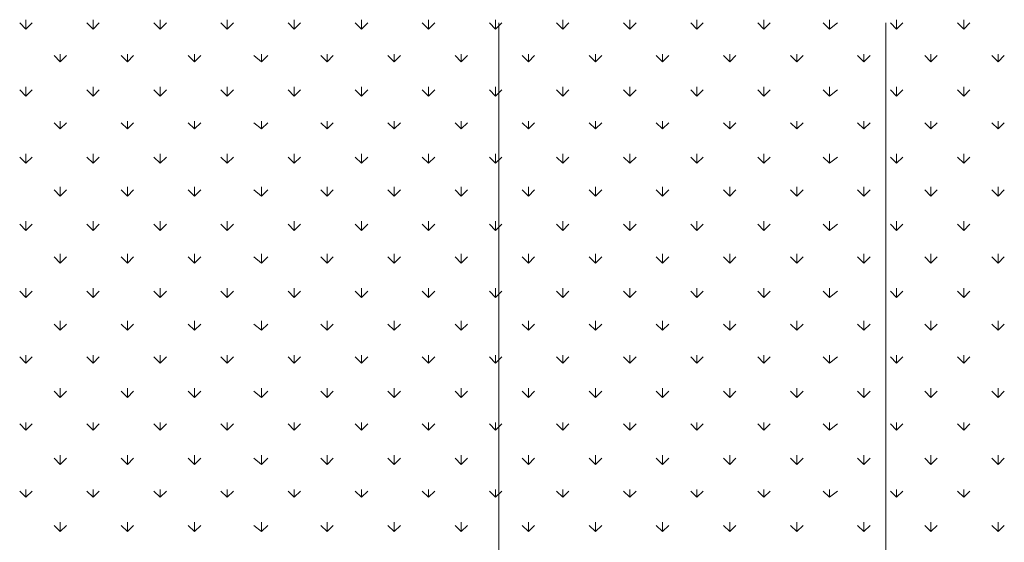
# Model space of a CAD drawing. Header units: millimetres. Extents: x 17 to 403, y 12 to 285.
# Tile 60 of 145: x 111 to 137, y 209 to 223. Entities that reach past the tile are written whole.
import ezdxf

# ---------------------------------------------------------------- set-up
doc = ezdxf.new("R2010")
doc.units = ezdxf.units.MM
doc.layers.add('LINE_000000', color=7, linetype='Continuous')

msp = doc.modelspace()

# ---------------------------------------------------------------- linework, layer by layer
at = {"layer": 'LINE_000000', "lineweight": 0}
for p, q in [((110.829, 222.462), (110.659, 222.631)), ((110.829, 222.462), (110.829, 222.716)), ((110.829, 222.462), (110.998, 222.631)), ((112.649, 222.462), (112.48, 222.631)), ((112.649, 222.462), (112.649, 222.716)), ((112.649, 222.462), (112.818, 222.631)), ((114.469, 222.462), (114.3, 222.631)), ((114.469, 222.462), (114.469, 222.716)), ((114.469, 222.462), (114.639, 222.631)), ((116.29, 222.462), (116.12, 222.631)), ((116.29, 222.462), (116.29, 222.716)), ((116.29, 222.462), (116.459, 222.631)), ((118.11, 222.462), (117.941, 222.631)), ((118.11, 222.462), (118.11, 222.716)), ((118.11, 222.462), (118.279, 222.631)), ((119.93, 222.462), (119.761, 222.631)), ((119.93, 222.462), (119.93, 222.716)), ((119.93, 222.462), (120.1, 222.631)), ((121.751, 222.462), (121.581, 222.631)), ((121.751, 222.462), (121.751, 222.716)), ((121.751, 222.462), (121.92, 222.631)), ((123.571, 222.462), (123.402, 222.631)), ((123.571, 222.462), (123.571, 222.716)), ((123.571, 222.462), (123.74, 222.631)), ((123.656, 222.631), (123.656, 205.105)), ((125.391, 222.462), (125.222, 222.631)), ((125.391, 222.462), (125.391, 222.716)), ((125.391, 222.462), (125.561, 222.631)), ((127.212, 222.462), (127.042, 222.631)), ((127.212, 222.462), (127.212, 222.716)), ((127.212, 222.462), (127.381, 222.631)), ((129.032, 222.462), (128.863, 222.631)), ((129.032, 222.462), (129.032, 222.716)), ((129.032, 222.462), (129.201, 222.631)), ((130.852, 222.462), (130.683, 222.631)), ((130.852, 222.462), (130.852, 222.716)), ((130.852, 222.462), (131.022, 222.631)), ((132.63, 222.462), (132.461, 222.631)), ((132.63, 222.462), (132.63, 222.716)), ((132.63, 222.462), (132.842, 222.631)), ((134.154, 222.631), (134.154, 205.105)), ((134.451, 222.462), (134.281, 222.631)), ((134.451, 222.462), (134.451, 222.716)), ((134.451, 222.462), (134.62, 222.631)), ((136.271, 222.462), (136.102, 222.631)), ((136.271, 222.462), (136.271, 222.716)), ((136.271, 222.462), (136.44, 222.631)), ((111.76, 221.573), (111.591, 221.742)), ((111.76, 221.573), (111.76, 221.784)), ((111.76, 221.573), (111.929, 221.742)), ((113.58, 221.573), (113.411, 221.742)), ((113.58, 221.573), (113.58, 221.784)), ((113.58, 221.573), (113.75, 221.742)), ((115.401, 221.573), (115.231, 221.742)), ((115.401, 221.573), (115.401, 221.784)), ((115.401, 221.573), (115.57, 221.742)), ((117.221, 221.573), (117.009, 221.742)), ((117.221, 221.573), (117.221, 221.784)), ((117.221, 221.573), (117.39, 221.742)), ((118.999, 221.573), (118.83, 221.742)), ((118.999, 221.573), (118.999, 221.784)), ((118.999, 221.573), (119.168, 221.742)), ((120.819, 221.573), (120.65, 221.742)), ((120.819, 221.573), (120.819, 221.784)), ((120.819, 221.573), (120.989, 221.742)), ((122.64, 221.573), (122.47, 221.742)), ((122.64, 221.573), (122.64, 221.784)), ((122.64, 221.573), (122.809, 221.742)), ((124.46, 221.573), (124.291, 221.742)), ((124.46, 221.573), (124.46, 221.784)), ((124.46, 221.573), (124.629, 221.742)), ((126.28, 221.573), (126.111, 221.742)), ((126.28, 221.573), (126.28, 221.784)), ((126.28, 221.573), (126.45, 221.742)), ((128.101, 221.573), (127.931, 221.742)), ((128.101, 221.573), (128.101, 221.784)), ((128.101, 221.573), (128.27, 221.742)), ((129.921, 221.573), (129.752, 221.742)), ((129.921, 221.573), (129.921, 221.784)), ((129.921, 221.573), (130.09, 221.742)), ((131.741, 221.573), (131.572, 221.742)), ((131.741, 221.573), (131.741, 221.784)), ((131.741, 221.573), (131.911, 221.742)), ((133.562, 221.573), (133.392, 221.742)), ((133.562, 221.573), (133.562, 221.784)), ((133.562, 221.573), (133.731, 221.742)), ((135.382, 221.573), (135.213, 221.742)), ((135.382, 221.573), (135.382, 221.784)), ((135.382, 221.573), (135.551, 221.742)), ((137.202, 221.573), (137.033, 221.742)), ((137.202, 221.573), (137.202, 221.784)), ((137.202, 221.573), (137.372, 221.742)), ((110.829, 220.641), (110.659, 220.811)), ((110.829, 220.641), (110.829, 220.895)), ((110.829, 220.641), (110.998, 220.811)), ((112.649, 220.641), (112.48, 220.811)), ((112.649, 220.641), (112.649, 220.895)), ((112.649, 220.641), (112.818, 220.811)), ((114.469, 220.641), (114.3, 220.811)), ((114.469, 220.641), (114.469, 220.895)), ((114.469, 220.641), (114.639, 220.811)), ((116.29, 220.641), (116.12, 220.811)), ((116.29, 220.641), (116.29, 220.895)), ((116.29, 220.641), (116.459, 220.811)), ((118.11, 220.641), (117.941, 220.811)), ((118.11, 220.641), (118.11, 220.895)), ((118.11, 220.641), (118.279, 220.811)), ((119.93, 220.641), (119.761, 220.811)), ((119.93, 220.641), (119.93, 220.895)), ((119.93, 220.641), (120.1, 220.811)), ((121.751, 220.641), (121.581, 220.811)), ((121.751, 220.641), (121.751, 220.895)), ((121.751, 220.641), (121.92, 220.811)), ((123.571, 220.641), (123.402, 220.811)), ((123.571, 220.641), (123.571, 220.895)), ((123.571, 220.641), (123.74, 220.811)), ((125.391, 220.641), (125.222, 220.811)), ((125.391, 220.641), (125.391, 220.895)), ((125.391, 220.641), (125.561, 220.811)), ((127.212, 220.641), (127.042, 220.811)), ((127.212, 220.641), (127.212, 220.895)), ((127.212, 220.641), (127.381, 220.811)), ((129.032, 220.641), (128.863, 220.811)), ((129.032, 220.641), (129.032, 220.895)), ((129.032, 220.641), (129.201, 220.811)), ((130.852, 220.641), (130.683, 220.811)), ((130.852, 220.641), (130.852, 220.895)), ((130.852, 220.641), (131.022, 220.811)), ((132.63, 220.641), (132.461, 220.811)), ((132.63, 220.641), (132.63, 220.895)), ((132.63, 220.641), (132.842, 220.811)), ((134.451, 220.641), (134.281, 220.811)), ((134.451, 220.641), (134.451, 220.895)), ((134.451, 220.641), (134.62, 220.811)), ((136.271, 220.641), (136.102, 220.811)), ((136.271, 220.641), (136.271, 220.895)), ((136.271, 220.641), (136.44, 220.811)), ((111.76, 219.752), (111.591, 219.922)), ((111.76, 219.752), (111.76, 219.964)), ((111.76, 219.752), (111.929, 219.922)), ((113.58, 219.752), (113.411, 219.922)), ((113.58, 219.752), (113.58, 219.964)), ((113.58, 219.752), (113.75, 219.922)), ((115.401, 219.752), (115.231, 219.922)), ((115.401, 219.752), (115.401, 219.964)), ((115.401, 219.752), (115.57, 219.922)), ((117.221, 219.752), (117.009, 219.922)), ((117.221, 219.752), (117.221, 219.964)), ((117.221, 219.752), (117.39, 219.922)), ((118.999, 219.752), (118.83, 219.922)), ((118.999, 219.752), (118.999, 219.964)), ((118.999, 219.752), (119.168, 219.922)), ((120.819, 219.752), (120.65, 219.922)), ((120.819, 219.752), (120.819, 219.964)), ((120.819, 219.752), (120.989, 219.922)), ((122.64, 219.752), (122.47, 219.922)), ((122.64, 219.752), (122.64, 219.964)), ((122.64, 219.752), (122.809, 219.922)), ((124.46, 219.752), (124.291, 219.922)), ((124.46, 219.752), (124.46, 219.964)), ((124.46, 219.752), (124.629, 219.922)), ((126.28, 219.752), (126.111, 219.922)), ((126.28, 219.752), (126.28, 219.964)), ((126.28, 219.752), (126.45, 219.922)), ((128.101, 219.752), (127.931, 219.922)), ((128.101, 219.752), (128.101, 219.964)), ((128.101, 219.752), (128.27, 219.922)), ((129.921, 219.752), (129.752, 219.922)), ((129.921, 219.752), (129.921, 219.964)), ((129.921, 219.752), (130.09, 219.922)), ((131.741, 219.752), (131.572, 219.922)), ((131.741, 219.752), (131.741, 219.964)), ((131.741, 219.752), (131.911, 219.922)), ((133.562, 219.752), (133.392, 219.922)), ((133.562, 219.752), (133.562, 219.964)), ((133.562, 219.752), (133.731, 219.922)), ((135.382, 219.752), (135.213, 219.922)), ((135.382, 219.752), (135.382, 219.964)), ((135.382, 219.752), (135.551, 219.922)), ((137.202, 219.752), (137.033, 219.922)), ((137.202, 219.752), (137.202, 219.964)), ((137.202, 219.752), (137.372, 219.922)), ((110.829, 218.821), (110.829, 219.075)), ((112.649, 218.821), (112.649, 219.075)), ((114.469, 218.821), (114.469, 219.075)), ((116.29, 218.821), (116.29, 219.075)), ((118.11, 218.821), (118.11, 219.075)), ((119.93, 218.821), (119.93, 219.075)), ((121.751, 218.821), (121.751, 219.075)), ((123.571, 218.821), (123.571, 219.075)), ((125.391, 218.821), (125.391, 219.075)), ((127.212, 218.821), (127.212, 219.075)), ((129.032, 218.821), (129.032, 219.075)), ((130.852, 218.821), (130.852, 219.075)), ((132.63, 218.821), (132.63, 219.075)), ((134.451, 218.821), (134.451, 219.075)), ((136.271, 218.821), (136.271, 219.075)), ((110.829, 218.821), (110.659, 218.99)), ((110.829, 218.821), (110.998, 218.99)), ((112.649, 218.821), (112.48, 218.99)), ((112.649, 218.821), (112.818, 218.99)), ((114.469, 218.821), (114.3, 218.99)), ((114.469, 218.821), (114.639, 218.99)), ((116.29, 218.821), (116.12, 218.99)), ((116.29, 218.821), (116.459, 218.99)), ((118.11, 218.821), (117.941, 218.99)), ((118.11, 218.821), (118.279, 218.99)), ((119.93, 218.821), (119.761, 218.99)), ((119.93, 218.821), (120.1, 218.99)), ((121.751, 218.821), (121.581, 218.99)), ((121.751, 218.821), (121.92, 218.99)), ((123.571, 218.821), (123.402, 218.99)), ((123.571, 218.821), (123.74, 218.99)), ((125.391, 218.821), (125.222, 218.99)), ((125.391, 218.821), (125.561, 218.99)), ((127.212, 218.821), (127.042, 218.99)), ((127.212, 218.821), (127.381, 218.99)), ((129.032, 218.821), (128.863, 218.99)), ((129.032, 218.821), (129.201, 218.99)), ((130.852, 218.821), (130.683, 218.99)), ((130.852, 218.821), (131.022, 218.99)), ((132.63, 218.821), (132.461, 218.99)), ((132.63, 218.821), (132.842, 218.99)), ((134.451, 218.821), (134.281, 218.99)), ((134.451, 218.821), (134.62, 218.99)), ((136.271, 218.821), (136.102, 218.99)), ((136.271, 218.821), (136.44, 218.99)), ((111.76, 217.932), (111.591, 218.101)), ((111.76, 217.932), (111.76, 218.186)), ((111.76, 217.932), (111.929, 218.101)), ((113.58, 217.932), (113.411, 218.101)), ((113.58, 217.932), (113.58, 218.186)), ((113.58, 217.932), (113.75, 218.101)), ((115.401, 217.932), (115.231, 218.101)), ((115.401, 217.932), (115.401, 218.186)), ((115.401, 217.932), (115.57, 218.101)), ((117.221, 217.932), (117.009, 218.101)), ((117.221, 217.932), (117.221, 218.186)), ((117.221, 217.932), (117.39, 218.101)), ((118.999, 217.932), (118.83, 218.101)), ((118.999, 217.932), (118.999, 218.186)), ((118.999, 217.932), (119.168, 218.101)), ((120.819, 217.932), (120.65, 218.101)), ((120.819, 217.932), (120.819, 218.186)), ((120.819, 217.932), (120.989, 218.101)), ((122.64, 217.932), (122.47, 218.101)), ((122.64, 217.932), (122.64, 218.186)), ((122.64, 217.932), (122.809, 218.101)), ((124.46, 217.932), (124.291, 218.101)), ((124.46, 217.932), (124.46, 218.186)), ((124.46, 217.932), (124.629, 218.101)), ((126.28, 217.932), (126.111, 218.101)), ((126.28, 217.932), (126.28, 218.186)), ((126.28, 217.932), (126.45, 218.101)), ((128.101, 217.932), (127.931, 218.101)), ((128.101, 217.932), (128.101, 218.186)), ((128.101, 217.932), (128.27, 218.101)), ((129.921, 217.932), (129.752, 218.101)), ((129.921, 217.932), (129.921, 218.186)), ((129.921, 217.932), (130.09, 218.101)), ((131.741, 217.932), (131.572, 218.101)), ((131.741, 217.932), (131.741, 218.186)), ((131.741, 217.932), (131.911, 218.101)), ((133.562, 217.932), (133.392, 218.101)), ((133.562, 217.932), (133.562, 218.186)), ((133.562, 217.932), (133.731, 218.101)), ((135.382, 217.932), (135.213, 218.101)), ((135.382, 217.932), (135.382, 218.186)), ((135.382, 217.932), (135.551, 218.101)), ((137.202, 217.932), (137.033, 218.101)), ((137.202, 217.932), (137.202, 218.186)), ((137.202, 217.932), (137.372, 218.101)), ((110.829, 217.001), (110.829, 217.255)), ((112.649, 217.001), (112.649, 217.255)), ((114.469, 217.001), (114.469, 217.255)), ((116.29, 217.001), (116.29, 217.255)), ((118.11, 217.001), (118.11, 217.255)), ((119.93, 217.001), (119.93, 217.255)), ((121.751, 217.001), (121.751, 217.255)), ((123.571, 217.001), (123.571, 217.255)), ((125.391, 217.001), (125.391, 217.255)), ((127.212, 217.001), (127.212, 217.255)), ((129.032, 217.001), (129.032, 217.255)), ((130.852, 217.001), (130.852, 217.255)), ((132.63, 217.001), (132.63, 217.255)), ((134.451, 217.001), (134.451, 217.255)), ((136.271, 217.001), (136.271, 217.255)), ((110.829, 217.001), (110.659, 217.17)), ((110.829, 217.001), (110.998, 217.17)), ((112.649, 217.001), (112.48, 217.17)), ((112.649, 217.001), (112.818, 217.17)), ((114.469, 217.001), (114.3, 217.17)), ((114.469, 217.001), (114.639, 217.17)), ((116.29, 217.001), (116.12, 217.17)), ((116.29, 217.001), (116.459, 217.17)), ((118.11, 217.001), (117.941, 217.17)), ((118.11, 217.001), (118.279, 217.17)), ((119.93, 217.001), (119.761, 217.17)), ((119.93, 217.001), (120.1, 217.17)), ((121.751, 217.001), (121.581, 217.17)), ((121.751, 217.001), (121.92, 217.17)), ((123.571, 217.001), (123.402, 217.17)), ((123.571, 217.001), (123.74, 217.17)), ((125.391, 217.001), (125.222, 217.17)), ((125.391, 217.001), (125.561, 217.17)), ((127.212, 217.001), (127.042, 217.17)), ((127.212, 217.001), (127.381, 217.17)), ((129.032, 217.001), (128.863, 217.17)), ((129.032, 217.001), (129.201, 217.17)), ((130.852, 217.001), (130.683, 217.17)), ((130.852, 217.001), (131.022, 217.17)), ((132.63, 217.001), (132.461, 217.17)), ((132.63, 217.001), (132.842, 217.17)), ((134.451, 217.001), (134.281, 217.17)), ((134.451, 217.001), (134.62, 217.17)), ((136.271, 217.001), (136.102, 217.17)), ((136.271, 217.001), (136.44, 217.17)), ((111.76, 216.112), (111.591, 216.281)), ((111.76, 216.112), (111.76, 216.366)), ((111.76, 216.112), (111.929, 216.281)), ((113.58, 216.112), (113.411, 216.281)), ((113.58, 216.112), (113.58, 216.366)), ((113.58, 216.112), (113.75, 216.281)), ((115.401, 216.112), (115.231, 216.281)), ((115.401, 216.112), (115.401, 216.366)), ((115.401, 216.112), (115.57, 216.281)), ((117.221, 216.112), (117.009, 216.281)), ((117.221, 216.112), (117.221, 216.366)), ((117.221, 216.112), (117.39, 216.281)), ((118.999, 216.112), (118.83, 216.281)), ((118.999, 216.112), (118.999, 216.366)), ((118.999, 216.112), (119.168, 216.281)), ((120.819, 216.112), (120.65, 216.281)), ((120.819, 216.112), (120.819, 216.366)), ((120.819, 216.112), (120.989, 216.281)), ((122.64, 216.112), (122.47, 216.281)), ((122.64, 216.112), (122.64, 216.366)), ((122.64, 216.112), (122.809, 216.281)), ((124.46, 216.112), (124.291, 216.281)), ((124.46, 216.112), (124.46, 216.366)), ((124.46, 216.112), (124.629, 216.281)), ((126.28, 216.112), (126.111, 216.281)), ((126.28, 216.112), (126.28, 216.366)), ((126.28, 216.112), (126.45, 216.281)), ((128.101, 216.112), (127.931, 216.281)), ((128.101, 216.112), (128.101, 216.366)), ((128.101, 216.112), (128.27, 216.281)), ((129.921, 216.112), (129.752, 216.281)), ((129.921, 216.112), (129.921, 216.366)), ((129.921, 216.112), (130.09, 216.281)), ((131.741, 216.112), (131.572, 216.281)), ((131.741, 216.112), (131.741, 216.366)), ((131.741, 216.112), (131.911, 216.281)), ((133.562, 216.112), (133.392, 216.281)), ((133.562, 216.112), (133.562, 216.366)), ((133.562, 216.112), (133.731, 216.281)), ((135.382, 216.112), (135.213, 216.281)), ((135.382, 216.112), (135.382, 216.366)), ((135.382, 216.112), (135.551, 216.281)), ((137.202, 216.112), (137.033, 216.281)), ((137.202, 216.112), (137.202, 216.366)), ((137.202, 216.112), (137.372, 216.281)), ((110.829, 215.18), (110.659, 215.35)), ((110.829, 215.18), (110.829, 215.434)), ((110.829, 215.18), (110.998, 215.35)), ((112.649, 215.18), (112.48, 215.35)), ((112.649, 215.18), (112.649, 215.434)), ((112.649, 215.18), (112.818, 215.35)), ((114.469, 215.18), (114.3, 215.35)), ((114.469, 215.18), (114.469, 215.434)), ((114.469, 215.18), (114.639, 215.35)), ((116.29, 215.18), (116.12, 215.35)), ((116.29, 215.18), (116.29, 215.434)), ((116.29, 215.18), (116.459, 215.35)), ((118.11, 215.18), (117.941, 215.35)), ((118.11, 215.18), (118.11, 215.434)), ((118.11, 215.18), (118.279, 215.35)), ((119.93, 215.18), (119.761, 215.35)), ((119.93, 215.18), (119.93, 215.434)), ((119.93, 215.18), (120.1, 215.35)), ((121.751, 215.18), (121.581, 215.35)), ((121.751, 215.18), (121.751, 215.434)), ((121.751, 215.18), (121.92, 215.35)), ((123.571, 215.18), (123.402, 215.35)), ((123.571, 215.18), (123.571, 215.434)), ((123.571, 215.18), (123.74, 215.35)), ((125.391, 215.18), (125.222, 215.35)), ((125.391, 215.18), (125.391, 215.434)), ((125.391, 215.18), (125.561, 215.35)), ((127.212, 215.18), (127.042, 215.35)), ((127.212, 215.18), (127.212, 215.434)), ((127.212, 215.18), (127.381, 215.35)), ((129.032, 215.18), (128.863, 215.35)), ((129.032, 215.18), (129.032, 215.434)), ((129.032, 215.18), (129.201, 215.35)), ((130.852, 215.18), (130.683, 215.35)), ((130.852, 215.18), (130.852, 215.434)), ((130.852, 215.18), (131.022, 215.35)), ((132.63, 215.18), (132.461, 215.35)), ((132.63, 215.18), (132.63, 215.434)), ((132.63, 215.18), (132.842, 215.35)), ((134.451, 215.18), (134.281, 215.35)), ((134.451, 215.18), (134.451, 215.434)), ((134.451, 215.18), (134.62, 215.35)), ((136.271, 215.18), (136.102, 215.35)), ((136.271, 215.18), (136.271, 215.434)), ((136.271, 215.18), (136.44, 215.35)), ((111.76, 214.291), (111.76, 214.545)), ((113.58, 214.291), (113.58, 214.545)), ((115.401, 214.291), (115.401, 214.545)), ((117.221, 214.291), (117.221, 214.545)), ((118.999, 214.291), (118.999, 214.545)), ((120.819, 214.291), (120.819, 214.545)), ((122.64, 214.291), (122.64, 214.545)), ((124.46, 214.291), (124.46, 214.545)), ((126.28, 214.291), (126.28, 214.545)), ((128.101, 214.291), (128.101, 214.545)), ((129.921, 214.291), (129.921, 214.545)), ((131.741, 214.291), (131.741, 214.545)), ((133.562, 214.291), (133.562, 214.545)), ((135.382, 214.291), (135.382, 214.545)), ((137.202, 214.291), (137.202, 214.545)), ((111.76, 214.291), (111.591, 214.461)), ((111.76, 214.291), (111.929, 214.461)), ((113.58, 214.291), (113.411, 214.461)), ((113.58, 214.291), (113.75, 214.461)), ((115.401, 214.291), (115.231, 214.461)), ((115.401, 214.291), (115.57, 214.461)), ((117.221, 214.291), (117.009, 214.461)), ((117.221, 214.291), (117.39, 214.461)), ((118.999, 214.291), (118.83, 214.461)), ((118.999, 214.291), (119.168, 214.461)), ((120.819, 214.291), (120.65, 214.461)), ((120.819, 214.291), (120.989, 214.461)), ((122.64, 214.291), (122.47, 214.461)), ((122.64, 214.291), (122.809, 214.461)), ((124.46, 214.291), (124.291, 214.461)), ((124.46, 214.291), (124.629, 214.461)), ((126.28, 214.291), (126.111, 214.461)), ((126.28, 214.291), (126.45, 214.461)), ((128.101, 214.291), (127.931, 214.461)), ((128.101, 214.291), (128.27, 214.461)), ((129.921, 214.291), (129.752, 214.461)), ((129.921, 214.291), (130.09, 214.461)), ((131.741, 214.291), (131.572, 214.461)), ((131.741, 214.291), (131.911, 214.461)), ((133.562, 214.291), (133.392, 214.461)), ((133.562, 214.291), (133.731, 214.461)), ((135.382, 214.291), (135.213, 214.461)), ((135.382, 214.291), (135.551, 214.461)), ((137.202, 214.291), (137.033, 214.461)), ((137.202, 214.291), (137.372, 214.461)), ((110.829, 213.402), (110.659, 213.572)), ((110.829, 213.402), (110.829, 213.614)), ((110.829, 213.402), (110.998, 213.572)), ((112.649, 213.402), (112.48, 213.572)), ((112.649, 213.402), (112.649, 213.614)), ((112.649, 213.402), (112.818, 213.572)), ((114.469, 213.402), (114.3, 213.572)), ((114.469, 213.402), (114.469, 213.614)), ((114.469, 213.402), (114.639, 213.572)), ((116.29, 213.402), (116.12, 213.572)), ((116.29, 213.402), (116.29, 213.614)), ((116.29, 213.402), (116.459, 213.572)), ((118.11, 213.402), (117.941, 213.572)), ((118.11, 213.402), (118.11, 213.614)), ((118.11, 213.402), (118.279, 213.572)), ((119.93, 213.402), (119.761, 213.572)), ((119.93, 213.402), (119.93, 213.614)), ((119.93, 213.402), (120.1, 213.572)), ((121.751, 213.402), (121.581, 213.572)), ((121.751, 213.402), (121.751, 213.614)), ((121.751, 213.402), (121.92, 213.572)), ((123.571, 213.402), (123.402, 213.572)), ((123.571, 213.402), (123.571, 213.614)), ((123.571, 213.402), (123.74, 213.572)), ((125.391, 213.402), (125.222, 213.572)), ((125.391, 213.402), (125.391, 213.614)), ((125.391, 213.402), (125.561, 213.572)), ((127.212, 213.402), (127.042, 213.572)), ((127.212, 213.402), (127.212, 213.614)), ((127.212, 213.402), (127.381, 213.572)), ((129.032, 213.402), (128.863, 213.572)), ((129.032, 213.402), (129.032, 213.614)), ((129.032, 213.402), (129.201, 213.572)), ((130.852, 213.402), (130.683, 213.572)), ((130.852, 213.402), (130.852, 213.614)), ((130.852, 213.402), (131.022, 213.572)), ((132.63, 213.402), (132.461, 213.572)), ((132.63, 213.402), (132.63, 213.614)), ((132.63, 213.402), (132.842, 213.572)), ((134.451, 213.402), (134.281, 213.572)), ((134.451, 213.402), (134.451, 213.614)), ((134.451, 213.402), (134.62, 213.572)), ((136.271, 213.402), (136.102, 213.572)), ((136.271, 213.402), (136.271, 213.614)), ((136.271, 213.402), (136.44, 213.572)), ((111.76, 212.471), (111.591, 212.64)), ((111.76, 212.471), (111.76, 212.725)), ((111.76, 212.471), (111.929, 212.64)), ((113.58, 212.471), (113.411, 212.64)), ((113.58, 212.471), (113.58, 212.725)), ((113.58, 212.471), (113.75, 212.64)), ((115.401, 212.471), (115.231, 212.64)), ((115.401, 212.471), (115.401, 212.725)), ((115.401, 212.471), (115.57, 212.64)), ((117.221, 212.471), (117.009, 212.64)), ((117.221, 212.471), (117.221, 212.725)), ((117.221, 212.471), (117.39, 212.64)), ((118.999, 212.471), (118.83, 212.64)), ((118.999, 212.471), (118.999, 212.725)), ((118.999, 212.471), (119.168, 212.64)), ((120.819, 212.471), (120.65, 212.64)), ((120.819, 212.471), (120.819, 212.725)), ((120.819, 212.471), (120.989, 212.64)), ((122.64, 212.471), (122.47, 212.64)), ((122.64, 212.471), (122.64, 212.725)), ((122.64, 212.471), (122.809, 212.64)), ((124.46, 212.471), (124.291, 212.64)), ((124.46, 212.471), (124.46, 212.725)), ((124.46, 212.471), (124.629, 212.64)), ((126.28, 212.471), (126.111, 212.64)), ((126.28, 212.471), (126.28, 212.725)), ((126.28, 212.471), (126.45, 212.64)), ((128.101, 212.471), (127.931, 212.64)), ((128.101, 212.471), (128.101, 212.725)), ((128.101, 212.471), (128.27, 212.64)), ((129.921, 212.471), (129.752, 212.64)), ((129.921, 212.471), (129.921, 212.725)), ((129.921, 212.471), (130.09, 212.64)), ((131.741, 212.471), (131.572, 212.64)), ((131.741, 212.471), (131.741, 212.725)), ((131.741, 212.471), (131.911, 212.64)), ((133.562, 212.471), (133.392, 212.64)), ((133.562, 212.471), (133.562, 212.725)), ((133.562, 212.471), (133.731, 212.64)), ((135.382, 212.471), (135.213, 212.64)), ((135.382, 212.471), (135.382, 212.725)), ((135.382, 212.471), (135.551, 212.64)), ((137.202, 212.471), (137.033, 212.64)), ((137.202, 212.471), (137.202, 212.725)), ((137.202, 212.471), (137.372, 212.64)), ((110.829, 211.582), (110.659, 211.751)), ((110.829, 211.582), (110.829, 211.794)), ((110.829, 211.582), (110.998, 211.751)), ((112.649, 211.582), (112.48, 211.751)), ((112.649, 211.582), (112.649, 211.794)), ((112.649, 211.582), (112.818, 211.751)), ((114.469, 211.582), (114.3, 211.751)), ((114.469, 211.582), (114.469, 211.794)), ((114.469, 211.582), (114.639, 211.751)), ((116.29, 211.582), (116.12, 211.751)), ((116.29, 211.582), (116.29, 211.794)), ((116.29, 211.582), (116.459, 211.751)), ((118.11, 211.582), (117.941, 211.751)), ((118.11, 211.582), (118.11, 211.794)), ((118.11, 211.582), (118.279, 211.751)), ((119.93, 211.582), (119.761, 211.751)), ((119.93, 211.582), (119.93, 211.794)), ((119.93, 211.582), (120.1, 211.751)), ((121.751, 211.582), (121.581, 211.751)), ((121.751, 211.582), (121.751, 211.794)), ((121.751, 211.582), (121.92, 211.751)), ((123.571, 211.582), (123.402, 211.751)), ((123.571, 211.582), (123.571, 211.794)), ((123.571, 211.582), (123.74, 211.751)), ((125.391, 211.582), (125.222, 211.751)), ((125.391, 211.582), (125.391, 211.794)), ((125.391, 211.582), (125.561, 211.751)), ((127.212, 211.582), (127.042, 211.751)), ((127.212, 211.582), (127.212, 211.794)), ((127.212, 211.582), (127.381, 211.751)), ((129.032, 211.582), (128.863, 211.751)), ((129.032, 211.582), (129.032, 211.794)), ((129.032, 211.582), (129.201, 211.751)), ((130.852, 211.582), (130.683, 211.751)), ((130.852, 211.582), (130.852, 211.794)), ((130.852, 211.582), (131.022, 211.751)), ((132.63, 211.582), (132.461, 211.751)), ((132.63, 211.582), (132.63, 211.794)), ((132.63, 211.582), (132.842, 211.751)), ((134.451, 211.582), (134.281, 211.751)), ((134.451, 211.582), (134.451, 211.794)), ((134.451, 211.582), (134.62, 211.751)), ((136.271, 211.582), (136.102, 211.751)), ((136.271, 211.582), (136.271, 211.794)), ((136.271, 211.582), (136.44, 211.751)), ((111.76, 210.651), (111.591, 210.82)), ((111.76, 210.651), (111.76, 210.905)), ((111.76, 210.651), (111.929, 210.82)), ((113.58, 210.651), (113.411, 210.82)), ((113.58, 210.651), (113.58, 210.905)), ((113.58, 210.651), (113.75, 210.82)), ((115.401, 210.651), (115.231, 210.82)), ((115.401, 210.651), (115.401, 210.905)), ((115.401, 210.651), (115.57, 210.82)), ((117.221, 210.651), (117.009, 210.82)), ((117.221, 210.651), (117.221, 210.905)), ((117.221, 210.651), (117.39, 210.82)), ((118.999, 210.651), (118.83, 210.82)), ((118.999, 210.651), (118.999, 210.905)), ((118.999, 210.651), (119.168, 210.82)), ((120.819, 210.651), (120.65, 210.82)), ((120.819, 210.651), (120.819, 210.905)), ((120.819, 210.651), (120.989, 210.82)), ((122.64, 210.651), (122.47, 210.82)), ((122.64, 210.651), (122.64, 210.905)), ((122.64, 210.651), (122.809, 210.82)), ((124.46, 210.651), (124.291, 210.82)), ((124.46, 210.651), (124.46, 210.905)), ((124.46, 210.651), (124.629, 210.82)), ((126.28, 210.651), (126.111, 210.82)), ((126.28, 210.651), (126.28, 210.905)), ((126.28, 210.651), (126.45, 210.82)), ((128.101, 210.651), (127.931, 210.82)), ((128.101, 210.651), (128.101, 210.905)), ((128.101, 210.651), (128.27, 210.82)), ((129.921, 210.651), (129.752, 210.82)), ((129.921, 210.651), (129.921, 210.905)), ((129.921, 210.651), (130.09, 210.82)), ((131.741, 210.651), (131.572, 210.82)), ((131.741, 210.651), (131.741, 210.905)), ((131.741, 210.651), (131.911, 210.82)), ((133.562, 210.651), (133.392, 210.82)), ((133.562, 210.651), (133.562, 210.905)), ((133.562, 210.651), (133.731, 210.82)), ((135.382, 210.651), (135.213, 210.82)), ((135.382, 210.651), (135.382, 210.905)), ((135.382, 210.651), (135.551, 210.82)), ((137.202, 210.651), (137.033, 210.82)), ((137.202, 210.651), (137.202, 210.905)), ((137.202, 210.651), (137.372, 210.82)), ((110.829, 209.762), (110.829, 209.973)), ((112.649, 209.762), (112.649, 209.973)), ((114.469, 209.762), (114.469, 209.973)), ((116.29, 209.762), (116.29, 209.973)), ((118.11, 209.762), (118.11, 209.973)), ((119.93, 209.762), (119.93, 209.973)), ((121.751, 209.762), (121.751, 209.973)), ((123.571, 209.762), (123.571, 209.973)), ((125.391, 209.762), (125.391, 209.973)), ((127.212, 209.762), (127.212, 209.973)), ((129.032, 209.762), (129.032, 209.973)), ((130.852, 209.762), (130.852, 209.973)), ((132.63, 209.762), (132.63, 209.973)), ((134.451, 209.762), (134.451, 209.973)), ((136.271, 209.762), (136.271, 209.973)), ((110.829, 209.762), (110.659, 209.931)), ((110.829, 209.762), (110.998, 209.931)), ((112.649, 209.762), (112.48, 209.931)), ((112.649, 209.762), (112.818, 209.931)), ((114.469, 209.762), (114.3, 209.931)), ((114.469, 209.762), (114.639, 209.931)), ((116.29, 209.762), (116.12, 209.931)), ((116.29, 209.762), (116.459, 209.931)), ((118.11, 209.762), (117.941, 209.931)), ((118.11, 209.762), (118.279, 209.931)), ((119.93, 209.762), (119.761, 209.931)), ((119.93, 209.762), (120.1, 209.931)), ((121.751, 209.762), (121.581, 209.931)), ((121.751, 209.762), (121.92, 209.931)), ((123.571, 209.762), (123.402, 209.931)), ((123.571, 209.762), (123.74, 209.931)), ((125.391, 209.762), (125.222, 209.931)), ((125.391, 209.762), (125.561, 209.931)), ((127.212, 209.762), (127.042, 209.931)), ((127.212, 209.762), (127.381, 209.931)), ((129.032, 209.762), (128.863, 209.931)), ((129.032, 209.762), (129.201, 209.931)), ((130.852, 209.762), (130.683, 209.931)), ((130.852, 209.762), (131.022, 209.931)), ((132.63, 209.762), (132.461, 209.931)), ((132.63, 209.762), (132.842, 209.931)), ((134.451, 209.762), (134.281, 209.931)), ((134.451, 209.762), (134.62, 209.931)), ((136.271, 209.762), (136.102, 209.931)), ((136.271, 209.762), (136.44, 209.931)), ((111.76, 208.83), (111.591, 209)), ((111.76, 208.83), (111.76, 209.084)), ((111.76, 208.83), (111.929, 209)), ((113.58, 208.83), (113.411, 209)), ((113.58, 208.83), (113.58, 209.084)), ((113.58, 208.83), (113.75, 209)), ((115.401, 208.83), (115.231, 209)), ((115.401, 208.83), (115.401, 209.084)), ((115.401, 208.83), (115.57, 209)), ((117.221, 208.83), (117.009, 209)), ((117.221, 208.83), (117.221, 209.084)), ((117.221, 208.83), (117.39, 209)), ((118.999, 208.83), (118.83, 209)), ((118.999, 208.83), (118.999, 209.084)), ((118.999, 208.83), (119.168, 209)), ((120.819, 208.83), (120.65, 209)), ((120.819, 208.83), (120.819, 209.084)), ((120.819, 208.83), (120.989, 209)), ((122.64, 208.83), (122.47, 209)), ((122.64, 208.83), (122.64, 209.084)), ((122.64, 208.83), (122.809, 209)), ((124.46, 208.83), (124.291, 209)), ((124.46, 208.83), (124.46, 209.084)), ((124.46, 208.83), (124.629, 209)), ((126.28, 208.83), (126.111, 209)), ((126.28, 208.83), (126.28, 209.084)), ((126.28, 208.83), (126.45, 209)), ((128.101, 208.83), (127.931, 209)), ((128.101, 208.83), (128.101, 209.084)), ((128.101, 208.83), (128.27, 209)), ((129.921, 208.83), (129.752, 209)), ((129.921, 208.83), (129.921, 209.084)), ((129.921, 208.83), (130.09, 209)), ((131.741, 208.83), (131.572, 209)), ((131.741, 208.83), (131.741, 209.084)), ((131.741, 208.83), (131.911, 209)), ((133.562, 208.83), (133.392, 209)), ((133.562, 208.83), (133.562, 209.084)), ((133.562, 208.83), (133.731, 209)), ((135.382, 208.83), (135.213, 209)), ((135.382, 208.83), (135.382, 209.084)), ((135.382, 208.83), (135.551, 209)), ((137.202, 208.83), (137.033, 209)), ((137.202, 208.83), (137.202, 209.084)), ((137.202, 208.83), (137.372, 209))]:
    msp.add_line(p, q, dxfattribs=at)

doc.saveas('drawing.dxf')
